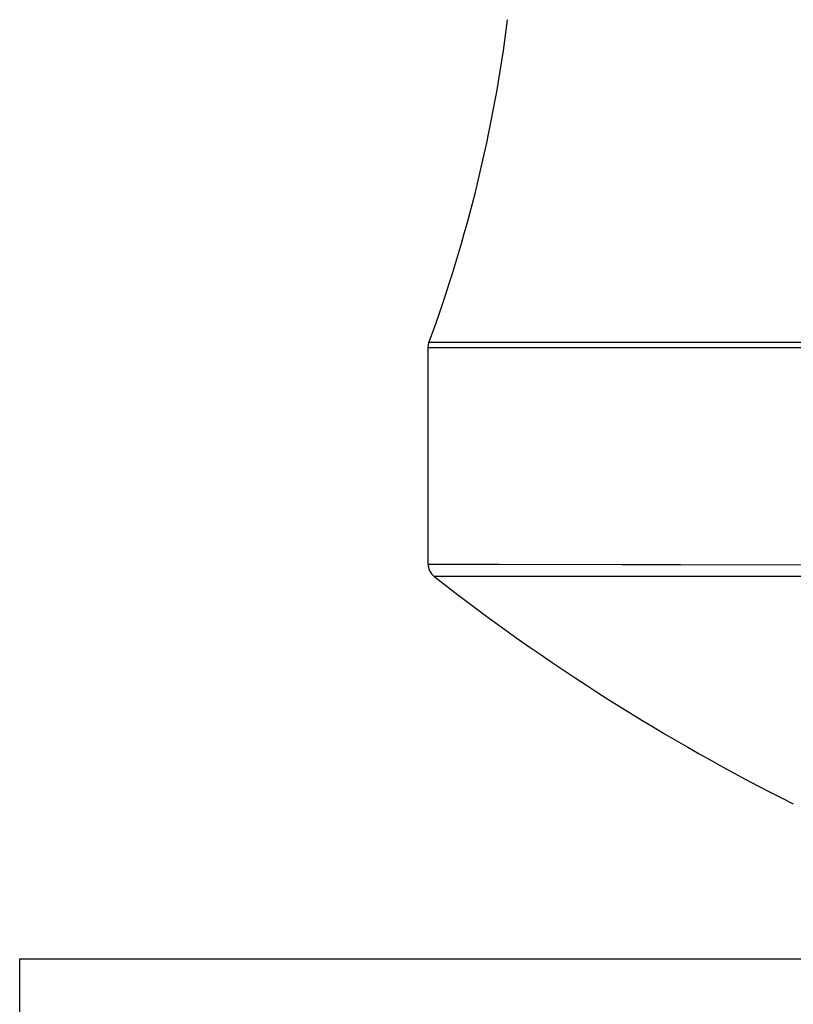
# Model space of a CAD drawing. Header units: millimetres. Extents: x 0 to 420, y 0 to 297.
# Tile 52 of 100: x 194.5 to 199.62, y 160.31 to 166.82. Entities that reach past the tile are written whole.
import ezdxf

# ---------------------------------------------------------------- set-up
doc = ezdxf.new("R2010")
doc.units = ezdxf.units.MM
doc.header["$LTSCALE"] = 23.1
doc.layers.get('0').update_dxf_attribs({"linetype": 'CONTINUOUS'})
doc.layers.add('02___PRT_ALL_AXES', color=7, linetype='CONTINUOUS')

msp = doc.modelspace()

# ---------------------------------------------------------------- linework, layer by layer
at = {"color": 7, "linetype": 'Continuous'}
for p, q in [((197.2015, 164.6527), (197.2076, 164.6873)), ((197.2015, 163.2212), (197.2015, 164.6527)), ((202.6916, 164.6527), (197.2015, 164.6527)), ((202.6906, 164.6873), (197.2076, 164.6873)), ((197.2015, 163.2212), (197.6704, 163.2205)), ((197.2015, 163.2212), (202.6919, 163.2115)), ((197.2397, 163.1426), (202.7292, 163.1438))]:
    msp.add_line(p, q, dxfattribs=at)
msp.add_lwpolyline([(197.6704, 163.2205), (200.0713, 163.2163), (200.6557, 163.2153), (201.2885, 163.2141), (201.9679, 163.2129), (202.6919, 163.2115)], dxfattribs=at)
for centre, radius, start, end in [((188.2015, 168.0112), 9.6, 339.74222, 352.88093), ((205.9499, 174.2578), 14.1215, 231.9169, 243.35526)]:
    msp.add_arc(centre, radius, start, end, dxfattribs=at)
msp.add_open_spline([(197.2015, 163.2212), (197.2015, 163.192), (197.2168, 163.1605), (197.2399, 163.1425)], degree=3, dxfattribs=at)
at = {"layer": '02___PRT_ALL_AXES', "color": 7, "linetype": 'Continuous'}
for p, q in [((194.5015, 160.0112), (194.5015, 160.6112)), ((194.5015, 160.6112), (228.1015, 160.6112))]:
    msp.add_line(p, q, dxfattribs=at)

doc.saveas('drawing.dxf')
